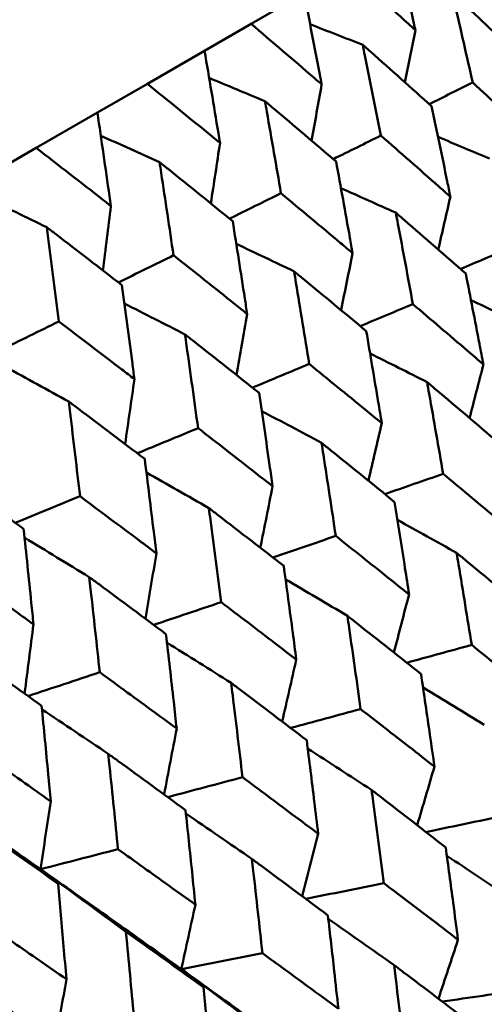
# Model space of a CAD drawing. Header units: millimetres. Extents: x 188 to 1913, y 148 to 2839.
# Tile 90 of 211: x 670.45 to 673.62, y 454.63 to 461.35. Entities that reach past the tile are written whole.
import ezdxf

# ---------------------------------------------------------------- set-up
doc = ezdxf.new("R2010")
doc.units = ezdxf.units.MM
doc.header["$LTSCALE"] = 10
doc.layers.add('Widoczne (ISO)', color=7, linetype='Continuous', lineweight=50)

msp = doc.modelspace()

# ---------------------------------------------------------------- linework, layer by layer
at = {"layer": 'Widoczne (ISO)'}
for p, q in [((672.3866, 461.5271), (672.0248, 461.3182)), ((671.7074, 461.135), (672.0248, 461.3182)), ((671.7074, 461.135), (671.3171, 460.9096)), ((670.9762, 460.7128), (671.3171, 460.9096)), ((670.9762, 460.7128), (670.5588, 460.4718)), ((670.1958, 460.2622), (670.5588, 460.4718))]:
    msp.add_line(p, q, dxfattribs=at)
msp.add_circle((644.0056, 478.665), 50, dxfattribs=at)
for points, knots in [([(673.1461, 461.2755), (673.1413, 461.2976), (673.1365, 461.3197), (673.092, 461.5241), (673.0518, 461.706), (673.0111, 461.8876)], [0.05393723, 0.05393723, 0.05393723, 0.05393723, 0.06137399, 0.06137399, 0.12273355, 0.12273355, 0.12273355, 0.12273355]), ([(672.6793, 461.6961), (672.8187, 461.5714), (672.9575, 461.4465), (673.1126, 461.3059), (673.1293, 461.2907), (673.1461, 461.2755)], [0, 0, 0, 0, 0.06135239, 0.06135239, 0.06879633, 0.06879633, 0.06879633, 0.06879633]), ([(672.5065, 460.9062), (672.5023, 460.9287), (672.498, 460.9511), (672.4585, 461.1583), (672.4228, 461.3429), (672.3866, 461.5271)], [0.05393723, 0.05393723, 0.05393723, 0.05393723, 0.06137399, 0.06137399, 0.12273355, 0.12273355, 0.12273355, 0.12273355]), ([(673.8532, 461.1007), (673.7198, 461.2272), (673.5859, 461.3533), (673.4336, 461.4957), (673.4159, 461.5123), (673.3981, 461.5289)], [0.00523804, 0.00523804, 0.00523804, 0.00523804, 0.06606705, 0.06606705, 0.07409033, 0.07409033, 0.07409033, 0.07409033]), ([(673.3981, 461.5289), (673.4036, 461.5052), (673.409, 461.4816), (673.4559, 461.2783), (673.4968, 461.0984), (673.5372, 460.9182)], [0.05804162, 0.05804162, 0.05804162, 0.05804162, 0.06605559, 0.06605559, 0.12689392, 0.12689392, 0.12689392, 0.12689392]), ([(672.0248, 461.3182), (672.1686, 461.1961), (672.3119, 461.0737), (672.4719, 460.936), (672.4892, 460.9211), (672.5065, 460.9062)], [0, 0, 0, 0, 0.06135239, 0.06135239, 0.06879633, 0.06879633, 0.06879633, 0.06879633]), ([(671.8129, 460.5058), (671.8092, 460.5285), (671.8054, 460.5512), (671.7707, 460.7612), (671.7393, 460.9482), (671.7074, 461.135)], [0.05393723, 0.05393723, 0.05393723, 0.05393723, 0.06137399, 0.06137399, 0.12273355, 0.12273355, 0.12273355, 0.12273355]), ([(673.257, 460.7564), (673.1191, 460.8803), (672.9806, 461.0039), (672.8232, 461.1433), (672.8049, 461.1595), (672.7865, 461.1757)], [0.00523804, 0.00523804, 0.00523804, 0.00523804, 0.06606705, 0.06606705, 0.07409033, 0.07409033, 0.07409033, 0.07409033]), ([(672.7865, 461.1757), (672.7914, 461.1518), (672.7963, 461.1278), (672.838, 460.9216), (672.8744, 460.7391), (672.9103, 460.5563)], [0.05804162, 0.05804162, 0.05804162, 0.05804162, 0.06605559, 0.06605559, 0.12689392, 0.12689392, 0.12689392, 0.12689392]), ([(673.5372, 460.9182), (673.6651, 460.8005), (673.7927, 460.6824), (673.9453, 460.5403), (673.9709, 460.5164), (673.9964, 460.4925)], [0.00418374, 0.00418374, 0.00418374, 0.00418374, 0.06147247, 0.06147247, 0.07302352, 0.07302352, 0.07302352, 0.07302352]), ([(671.3171, 460.9096), (671.465, 460.7899), (671.6125, 460.6699), (671.7773, 460.535), (671.7951, 460.5204), (671.8129, 460.5058)], [0, 0, 0, 0, 0.06135239, 0.06135239, 0.06879633, 0.06879633, 0.06879633, 0.06879633]), ([(672.6049, 460.3799), (672.4626, 460.5013), (672.3197, 460.6223), (672.1575, 460.7589), (672.1385, 460.7748), (672.1196, 460.7907)], [0.00523804, 0.00523804, 0.00523804, 0.00523804, 0.06606705, 0.06606705, 0.07409033, 0.07409033, 0.07409033, 0.07409033]), ([(672.1196, 460.7907), (672.1239, 460.7664), (672.1282, 460.7421), (672.1651, 460.5331), (672.1972, 460.3481), (672.2289, 460.1628)], [0.05804162, 0.05804162, 0.05804162, 0.05804162, 0.06605559, 0.06605559, 0.12689392, 0.12689392, 0.12689392, 0.12689392]), ([(671.0681, 460.0758), (671.0648, 460.0988), (671.0616, 460.1217), (671.0314, 460.3344), (671.004, 460.5237), (670.9762, 460.7128)], [0.05393723, 0.05393723, 0.05393723, 0.05393723, 0.06137399, 0.06137399, 0.12273355, 0.12273355, 0.12273355, 0.12273355]), ([(673.3848, 460.1394), (673.3778, 460.174), (673.3707, 460.2085), (673.3286, 460.4145), (673.293, 460.5856), (673.257, 460.7564)], [0.04993807, 0.04993807, 0.04993807, 0.04993807, 0.0614821, 0.0614821, 0.11877783, 0.11877783, 0.11877783, 0.11877783]), ([(672.9103, 460.5563), (673.0425, 460.441), (673.1742, 460.3254), (673.332, 460.1862), (673.3584, 460.1628), (673.3848, 460.1394)], [0.00418374, 0.00418374, 0.00418374, 0.00418374, 0.06147247, 0.06147247, 0.07302352, 0.07302352, 0.07302352, 0.07302352]), ([(670.5588, 460.4718), (670.7107, 460.3544), (670.8622, 460.2367), (671.0315, 460.1044), (671.0498, 460.0901), (671.0681, 460.0758)], [0, 0, 0, 0, 0.06135239, 0.06135239, 0.06879633, 0.06879633, 0.06879633, 0.06879633]), ([(671.8993, 459.9726), (671.7528, 460.0915), (671.6059, 460.2102), (671.439, 460.3441), (671.4195, 460.3597), (671.4, 460.3753)], [0.00523804, 0.00523804, 0.00523804, 0.00523804, 0.06606705, 0.06606705, 0.07409033, 0.07409033, 0.07409033, 0.07409033]), ([(671.4, 460.3753), (671.4038, 460.3506), (671.4076, 460.326), (671.4398, 460.1143), (671.4679, 459.927), (671.4955, 459.7394)], [0.05804162, 0.05804162, 0.05804162, 0.05804162, 0.06605559, 0.06605559, 0.12689392, 0.12689392, 0.12689392, 0.12689392]), ([(672.7179, 459.7544), (672.7117, 459.7894), (672.7055, 459.8244), (672.6682, 460.0332), (672.6368, 460.2067), (672.6049, 460.3799)], [0.04993807, 0.04993807, 0.04993807, 0.04993807, 0.0614821, 0.0614821, 0.11877783, 0.11877783, 0.11877783, 0.11877783]), ([(672.2289, 460.1628), (672.3651, 460.0499), (672.5008, 459.9366), (672.6634, 459.8002), (672.6907, 459.7773), (672.7179, 459.7544)], [0.00418374, 0.00418374, 0.00418374, 0.00418374, 0.06147247, 0.06147247, 0.07302352, 0.07302352, 0.07302352, 0.07302352]), ([(671.9984, 459.3389), (671.9929, 459.3744), (671.9875, 459.4099), (671.9548, 459.6213), (671.9273, 459.7971), (671.8993, 459.9726)], [0.04993807, 0.04993807, 0.04993807, 0.04993807, 0.0614821, 0.0614821, 0.11877783, 0.11877783, 0.11877783, 0.11877783]), ([(673.0122, 460.0304), (673.017, 460.005), (673.0219, 459.9796), (673.0613, 459.7719), (673.0955, 459.5893), (673.1292, 459.4065)], [0.06241522, 0.06241522, 0.06241522, 0.06241522, 0.0708546, 0.0708546, 0.13127416, 0.13127416, 0.13127416, 0.13127416]), ([(673.49, 459.6148), (673.3509, 459.7367), (673.2112, 459.8583), (673.0514, 459.9965), (673.0318, 460.0135), (673.0122, 460.0304)], [0.01044349, 0.01044349, 0.01044349, 0.01044349, 0.07085106, 0.07085106, 0.07930241, 0.07930241, 0.07930241, 0.07930241]), ([(671.1431, 459.536), (670.9927, 459.6527), (670.8419, 459.7691), (670.6706, 459.9004), (670.6506, 459.9157), (670.6306, 459.931)], [0.00523804, 0.00523804, 0.00523804, 0.00523804, 0.06606705, 0.06606705, 0.07409033, 0.07409033, 0.07409033, 0.07409033]), ([(670.6306, 459.931), (670.6339, 459.9061), (670.6371, 459.8812), (670.665, 459.667), (670.6893, 459.4775), (670.7131, 459.2877)], [0.05804162, 0.05804162, 0.05804162, 0.05804162, 0.06605559, 0.06605559, 0.12689392, 0.12689392, 0.12689392, 0.12689392]), ([(671.4955, 459.7394), (671.6355, 459.6286), (671.7751, 459.5176), (671.9423, 459.3839), (671.9703, 459.3614), (671.9984, 459.3389)], [0.00418374, 0.00418374, 0.00418374, 0.00418374, 0.06147247, 0.06147247, 0.07302352, 0.07302352, 0.07302352, 0.07302352]), ([(672.3186, 459.63), (672.3228, 459.6042), (672.3271, 459.5784), (672.3618, 459.368), (672.3919, 459.1831), (672.4215, 458.9979)], [0.06241522, 0.06241522, 0.06241522, 0.06241522, 0.0708546, 0.0708546, 0.13127416, 0.13127416, 0.13127416, 0.13127416]), ([(672.8108, 459.2227), (672.6674, 459.3421), (672.5235, 459.4613), (672.359, 459.5968), (672.3388, 459.6134), (672.3186, 459.63)], [0.01044349, 0.01044349, 0.01044349, 0.01044349, 0.07085106, 0.07085106, 0.07930241, 0.07930241, 0.07930241, 0.07930241]), ([(673.6104, 458.9943), (673.6014, 459.0412), (673.5925, 459.0881), (673.5527, 459.2952), (673.5216, 459.4551), (673.49, 459.6148)], [0.04598621, 0.04598621, 0.04598621, 0.04598621, 0.06155279, 0.06155279, 0.11473062, 0.11473062, 0.11473062, 0.11473062]), ([(671.2289, 458.8947), (671.2242, 458.9306), (671.2195, 458.9665), (671.1913, 459.1805), (671.1674, 459.3583), (671.1431, 459.536)], [0.04993807, 0.04993807, 0.04993807, 0.04993807, 0.0614821, 0.0614821, 0.11877783, 0.11877783, 0.11877783, 0.11877783]), ([(673.1292, 459.4065), (673.2538, 459.3005), (673.3779, 459.1943), (673.538, 459.0567), (673.5742, 459.0255), (673.6104, 458.9943)], [0.00838421, 0.00838421, 0.00838421, 0.00838421, 0.06155515, 0.06155515, 0.07712864, 0.07712864, 0.07712864, 0.07712864]), ([(670.7131, 459.2877), (670.8567, 459.179), (670.9999, 459.07), (671.1714, 458.9388), (671.2002, 458.9168), (671.2289, 458.8947)], [0.00418374, 0.00418374, 0.00418374, 0.00418374, 0.06147247, 0.06147247, 0.07302352, 0.07302352, 0.07302352, 0.07302352]), ([(671.5737, 459.2), (671.5774, 459.1739), (671.5812, 459.1478), (671.6114, 458.9348), (671.6375, 458.7476), (671.6633, 458.5601)], [0.06241522, 0.06241522, 0.06241522, 0.06241522, 0.0708546, 0.0708546, 0.13127416, 0.13127416, 0.13127416, 0.13127416]), ([(672.0795, 458.8005), (671.9321, 458.9176), (671.7843, 459.0345), (671.6152, 459.1674), (671.5945, 459.1837), (671.5737, 459.2)], [0.01044349, 0.01044349, 0.01044349, 0.01044349, 0.07085106, 0.07085106, 0.07930241, 0.07930241, 0.07930241, 0.07930241]), ([(672.9168, 458.5939), (672.9089, 458.6414), (672.901, 458.6889), (672.866, 458.8987), (672.8386, 459.0608), (672.8108, 459.2227)], [0.04598621, 0.04598621, 0.04598621, 0.04598621, 0.06155279, 0.06155279, 0.11473062, 0.11473062, 0.11473062, 0.11473062]), ([(672.4215, 458.9979), (672.5497, 458.894), (672.6775, 458.7899), (672.8422, 458.655), (672.8795, 458.6245), (672.9168, 458.5939)], [0.00838421, 0.00838421, 0.00838421, 0.00838421, 0.06155515, 0.06155515, 0.07712864, 0.07712864, 0.07712864, 0.07712864]), ([(673.2258, 458.8748), (673.2305, 458.8483), (673.2352, 458.8219), (673.2724, 458.6132), (673.3044, 458.4306), (673.3359, 458.2478)], [0.06686277, 0.06686277, 0.06686277, 0.06686277, 0.07557848, 0.07557848, 0.13558897, 0.13558897, 0.13558897, 0.13558897]), ([(673.7098, 458.4637), (673.5695, 458.5837), (673.4288, 458.7033), (673.2669, 458.8401), (673.2464, 458.8574), (673.2258, 458.8748)], [0.01556037, 0.01556037, 0.01556037, 0.01556037, 0.07555527, 0.07555527, 0.08428623, 0.08428623, 0.08428623, 0.08428623]), ([(672.1719, 458.1638), (672.1651, 458.212), (672.1582, 458.2601), (672.1277, 458.4725), (672.1038, 458.6366), (672.0795, 458.8005)], [0.04598621, 0.04598621, 0.04598621, 0.04598621, 0.06155279, 0.06155279, 0.11473062, 0.11473062, 0.11473062, 0.11473062]), ([(670.7805, 458.742), (670.7837, 458.7156), (670.7869, 458.6892), (670.813, 458.4738), (670.8354, 458.2845), (670.8575, 458.095)], [0.06241522, 0.06241522, 0.06241522, 0.06241522, 0.0708546, 0.0708546, 0.13127416, 0.13127416, 0.13127416, 0.13127416]), ([(671.2991, 458.3499), (671.148, 458.4649), (670.9964, 458.5796), (670.8231, 458.71), (670.8018, 458.726), (670.7805, 458.742)], [0.01044349, 0.01044349, 0.01044349, 0.01044349, 0.07085106, 0.07085106, 0.07930241, 0.07930241, 0.07930241, 0.07930241]), ([(671.6633, 458.5601), (671.7949, 458.4582), (671.9261, 458.3561), (672.0953, 458.2238), (672.1336, 458.1938), (672.1719, 458.1638)], [0.00838421, 0.00838421, 0.00838421, 0.00838421, 0.06155515, 0.06155515, 0.07712864, 0.07712864, 0.07712864, 0.07712864]), ([(672.5062, 458.4593), (672.5103, 458.4325), (672.5145, 458.4057), (672.547, 458.1944), (672.575, 458.0096), (672.6026, 457.8245)], [0.06686277, 0.06686277, 0.06686277, 0.06686277, 0.07557848, 0.07557848, 0.13558897, 0.13558897, 0.13558897, 0.13558897]), ([(673.0042, 458.0563), (672.8598, 458.1739), (672.715, 458.2912), (672.5485, 458.4253), (672.5274, 458.4423), (672.5062, 458.4593)], [0.01556037, 0.01556037, 0.01556037, 0.01556037, 0.07555527, 0.07555527, 0.08428623, 0.08428623, 0.08428623, 0.08428623]), ([(671.3787, 457.7059), (671.3728, 457.7546), (671.3669, 457.8032), (671.3407, 458.0181), (671.32, 458.1841), (671.2991, 458.3499)], [0.04598621, 0.04598621, 0.04598621, 0.04598621, 0.06155279, 0.06155279, 0.11473062, 0.11473062, 0.11473062, 0.11473062]), ([(670.4726, 457.8727), (670.318, 457.9857), (670.1629, 458.0984), (669.9857, 458.2265), (669.9639, 458.2422), (669.9421, 458.258)], [0.01044349, 0.01044349, 0.01044349, 0.01044349, 0.07085106, 0.07085106, 0.07930241, 0.07930241, 0.07930241, 0.07930241]), ([(673.3359, 458.2478), (673.4524, 458.1511), (673.5685, 458.0542), (673.7305, 457.9185), (673.7765, 457.8799), (673.8225, 457.8411)], [0.01259731, 0.01259731, 0.01259731, 0.01259731, 0.06159863, 0.06159863, 0.08110666, 0.08110666, 0.08110666, 0.08110666]), ([(670.8575, 458.095), (670.9923, 457.9949), (671.1268, 457.8946), (671.3002, 457.7648), (671.3395, 457.7353), (671.3787, 457.7059)], [0.00838421, 0.00838421, 0.00838421, 0.00838421, 0.06155515, 0.06155515, 0.07712864, 0.07712864, 0.07712864, 0.07712864]), ([(673.103, 457.4257), (673.0938, 457.4856), (673.0845, 457.5455), (673.0519, 457.7559), (673.0282, 457.9062), (673.0042, 458.0563)], [0.04208868, 0.04208868, 0.04208868, 0.04208868, 0.06158988, 0.06158988, 0.11059803, 0.11059803, 0.11059803, 0.11059803]), ([(671.7368, 458.0151), (671.7404, 457.988), (671.744, 457.9609), (671.7722, 457.747), (671.7964, 457.56), (671.8203, 457.3728)], [0.06686277, 0.06686277, 0.06686277, 0.06686277, 0.07557848, 0.07557848, 0.13558897, 0.13558897, 0.13558897, 0.13558897]), ([(672.2479, 457.6197), (672.0997, 457.7351), (671.951, 457.8502), (671.7802, 457.9817), (671.7585, 457.9984), (671.7368, 458.0151)], [0.01556037, 0.01556037, 0.01556037, 0.01556037, 0.07555527, 0.07555527, 0.08428623, 0.08428623, 0.08428623, 0.08428623]), ([(670.5403, 457.2218), (670.5353, 457.271), (670.5303, 457.3202), (670.508, 457.5373), (670.4905, 457.7051), (670.4726, 457.8727)], [0.04598621, 0.04598621, 0.04598621, 0.04598621, 0.06155279, 0.06155279, 0.11473062, 0.11473062, 0.11473062, 0.11473062]), ([(672.6026, 457.8245), (672.7223, 457.7296), (672.8417, 457.6346), (673.0083, 457.5016), (673.0556, 457.4636), (673.103, 457.4257)], [0.01259731, 0.01259731, 0.01259731, 0.01259731, 0.06159863, 0.06159863, 0.08110666, 0.08110666, 0.08110666, 0.08110666]), ([(673.4273, 457.7097), (673.4318, 457.6828), (673.4362, 457.6559), (673.471, 457.4467), (673.5009, 457.2641), (673.5303, 457.0812)], [0.07138254, 0.07138254, 0.07138254, 0.07138254, 0.08018544, 0.08018544, 0.13983561, 0.13983561, 0.13983561, 0.13983561]), ([(673.9163, 457.3041), (673.7749, 457.4222), (673.6329, 457.54), (673.4694, 457.6749), (673.4484, 457.6923), (673.4273, 457.7097)], [0.02053386, 0.02053386, 0.02053386, 0.02053386, 0.08016461, 0.08016461, 0.08898694, 0.08898694, 0.08898694, 0.08898694]), ([(670.0075, 457.6042), (670.1452, 457.5058), (670.2827, 457.4073), (670.4601, 457.2797), (670.5002, 457.2508), (670.5403, 457.2218)], [0.00838421, 0.00838421, 0.00838421, 0.00838421, 0.06155515, 0.06155515, 0.07712864, 0.07712864, 0.07712864, 0.07712864]), ([(672.3336, 456.9815), (672.3256, 457.0421), (672.3176, 457.1028), (672.2893, 457.3156), (672.2688, 457.4677), (672.2479, 457.6197)], [0.04208868, 0.04208868, 0.04208868, 0.04208868, 0.06158988, 0.06158988, 0.11059803, 0.11059803, 0.11059803, 0.11059803]), ([(670.9206, 457.5439), (670.9237, 457.5165), (670.9268, 457.4891), (670.9509, 457.2729), (670.9717, 457.0838), (670.992, 456.8946)], [0.06686277, 0.06686277, 0.06686277, 0.06686277, 0.07557848, 0.07557848, 0.13558897, 0.13558897, 0.13558897, 0.13558897]), ([(671.444, 457.1556), (671.2922, 457.2688), (671.1399, 457.3819), (670.9651, 457.5111), (670.9428, 457.5275), (670.9206, 457.5439)], [0.01556037, 0.01556037, 0.01556037, 0.01556037, 0.07555527, 0.07555527, 0.08428623, 0.08428623, 0.08428623, 0.08428623]), ([(671.8203, 457.3728), (671.9431, 457.2797), (672.0655, 457.1865), (672.2364, 457.0559), (672.285, 457.0187), (672.3336, 456.9815)], [0.01259731, 0.01259731, 0.01259731, 0.01259731, 0.06159863, 0.06159863, 0.08110666, 0.08110666, 0.08110666, 0.08110666]), ([(672.6824, 457.2796), (672.6863, 457.2524), (672.6902, 457.2252), (672.7206, 457.0134), (672.7466, 456.8286), (672.7722, 456.6435)], [0.07138254, 0.07138254, 0.07138254, 0.07138254, 0.08018544, 0.08018544, 0.13983561, 0.13983561, 0.13983561, 0.13983561]), ([(673.185, 456.8818), (673.0395, 456.9976), (672.8937, 457.1132), (672.7257, 457.2456), (672.7041, 457.2626), (672.6824, 457.2796)], [0.02053386, 0.02053386, 0.02053386, 0.02053386, 0.08016461, 0.08016461, 0.08898694, 0.08898694, 0.08898694, 0.08898694]), ([(671.5174, 456.5103), (671.5106, 456.5716), (671.5037, 456.6329), (671.4795, 456.8481), (671.4619, 457.0019), (671.444, 457.1556)], [0.04208868, 0.04208868, 0.04208868, 0.04208868, 0.06158988, 0.06158988, 0.11059803, 0.11059803, 0.11059803, 0.11059803]), ([(670.5957, 456.6658), (670.4405, 456.7771), (670.2849, 456.8882), (670.1063, 457.0152), (670.0835, 457.0314), (670.0608, 457.0475)], [0.01556037, 0.01556037, 0.01556037, 0.01556037, 0.07555527, 0.07555527, 0.08428623, 0.08428623, 0.08428623, 0.08428623]), ([(673.5303, 457.0812), (673.6382, 456.9937), (673.7459, 456.9061), (673.9094, 456.7726), (673.9653, 456.7267), (674.0213, 456.6809)], [0.01681985, 0.01681985, 0.01681985, 0.01681985, 0.06159108, 0.06159108, 0.08495433, 0.08495433, 0.08495433, 0.08495433]), ([(670.992, 456.8946), (671.1176, 456.8032), (671.243, 456.7116), (671.4179, 456.5834), (671.4676, 456.5468), (671.5174, 456.5103)], [0.01259731, 0.01259731, 0.01259731, 0.01259731, 0.06159863, 0.06159863, 0.08110666, 0.08110666, 0.08110666, 0.08110666]), ([(673.2764, 456.2508), (673.2662, 456.323), (673.2558, 456.3952), (673.2256, 456.6056), (673.2054, 456.7438), (673.185, 456.8818)], [0.03825175, 0.03825175, 0.03825175, 0.03825175, 0.06160817, 0.06160817, 0.10638617, 0.10638617, 0.10638617, 0.10638617]), ([(671.8892, 456.8217), (671.8926, 456.7942), (671.896, 456.7666), (671.9221, 456.5524), (671.9446, 456.3655), (671.9666, 456.1784)], [0.07138254, 0.07138254, 0.07138254, 0.07138254, 0.08018544, 0.08018544, 0.13983561, 0.13983561, 0.13983561, 0.13983561]), ([(672.4044, 456.4312), (672.2553, 456.5449), (672.1058, 456.6583), (671.9336, 456.7882), (671.9114, 456.805), (671.8892, 456.8217)], [0.02053386, 0.02053386, 0.02053386, 0.02053386, 0.08016461, 0.08016461, 0.08898694, 0.08898694, 0.08898694, 0.08898694]), ([(670.6576, 456.0139), (670.6519, 456.0758), (670.6461, 456.1377), (670.6257, 456.3551), (670.6108, 456.5105), (670.5957, 456.6658)], [0.04208868, 0.04208868, 0.04208868, 0.04208868, 0.06158988, 0.06158988, 0.11059803, 0.11059803, 0.11059803, 0.11059803]), ([(672.7722, 456.6435), (672.883, 456.5577), (672.9936, 456.4718), (673.1615, 456.3408), (673.219, 456.2958), (673.2764, 456.2508)], [0.01681985, 0.01681985, 0.01681985, 0.01681985, 0.06159108, 0.06159108, 0.08495433, 0.08495433, 0.08495433, 0.08495433]), ([(672.4832, 455.7929), (672.4744, 455.8659), (672.4655, 455.9389), (672.4394, 456.1518), (672.4221, 456.2915), (672.4044, 456.4312)], [0.03825175, 0.03825175, 0.03825175, 0.03825175, 0.06160817, 0.06160817, 0.10638617, 0.10638617, 0.10638617, 0.10638617]), ([(670.1211, 456.3918), (670.2493, 456.3019), (670.3774, 456.2118), (670.556, 456.0857), (670.6068, 456.0498), (670.6576, 456.0139)], [0.01259731, 0.01259731, 0.01259731, 0.01259731, 0.06159863, 0.06159863, 0.08110666, 0.08110666, 0.08110666, 0.08110666]), ([(671.0508, 456.3377), (671.0537, 456.3098), (671.0566, 456.282), (671.0789, 456.0655), (671.0979, 455.8767), (671.1166, 455.6876)], [0.07138254, 0.07138254, 0.07138254, 0.07138254, 0.08018544, 0.08018544, 0.13983561, 0.13983561, 0.13983561, 0.13983561]), ([(671.5778, 455.9539), (671.4253, 456.0656), (671.2723, 456.1771), (671.0962, 456.3048), (671.0735, 456.3212), (671.0508, 456.3377)], [0.02053386, 0.02053386, 0.02053386, 0.02053386, 0.08016461, 0.08016461, 0.08898694, 0.08898694, 0.08898694, 0.08898694]), ([(669.6176, 456.2275), (669.8589, 456.0608), (670.0993, 455.8936), (670.422, 455.6678), (670.505, 455.6095), (670.588, 455.5512)], [0.3692784, 0.3692784, 0.3692784, 0.3692784, 0.4608442, 0.4608442, 0.492629, 0.492629, 0.492629, 0.492629]), ([(671.9666, 456.1784), (672.0801, 456.0941), (672.1934, 456.0098), (672.3654, 455.8812), (672.4243, 455.837), (672.4832, 455.7929)], [0.01681985, 0.01681985, 0.01681985, 0.01681985, 0.06159108, 0.06159108, 0.08495433, 0.08495433, 0.08495433, 0.08495433]), ([(672.8472, 456.0919), (672.8508, 456.0649), (672.8543, 456.038), (672.8825, 455.8262), (672.9066, 455.6412), (672.9303, 455.456)], [0.07597559, 0.07597559, 0.07597559, 0.07597559, 0.08464777, 0.08464777, 0.14401425, 0.14401425, 0.14401425, 0.14401425]), ([(673.353, 455.7), (673.2064, 455.8143), (673.0594, 455.9282), (672.8904, 456.0586), (672.8688, 456.0753), (672.8472, 456.0919)], [0.02530969, 0.02530969, 0.02530969, 0.02530969, 0.08465152, 0.08465152, 0.09334823, 0.09334823, 0.09334823, 0.09334823]), ([(671.6448, 455.3088), (671.6373, 455.3826), (671.6298, 455.4564), (671.6077, 455.6715), (671.5929, 455.8128), (671.5778, 455.9539)], [0.03825175, 0.03825175, 0.03825175, 0.03825175, 0.06160817, 0.06160817, 0.10638617, 0.10638617, 0.10638617, 0.10638617]), ([(670.7085, 455.452), (670.5527, 455.5618), (670.3965, 455.6715), (670.2169, 455.7971), (670.1937, 455.8132), (670.1705, 455.8294)], [0.02053386, 0.02053386, 0.02053386, 0.02053386, 0.08016461, 0.08016461, 0.08898694, 0.08898694, 0.08898694, 0.08898694]), ([(671.1166, 455.6876), (671.2326, 455.6048), (671.3484, 455.5219), (671.5243, 455.3956), (671.5846, 455.3522), (671.6448, 455.3088)], [0.01681985, 0.01681985, 0.01681985, 0.01681985, 0.06159108, 0.06159108, 0.08495433, 0.08495433, 0.08495433, 0.08495433]), ([(673.437, 455.0702), (673.426, 455.1545), (673.415, 455.2387), (673.3871, 455.4487), (673.3702, 455.5744), (673.353, 455.7)], [0.03448054, 0.03448054, 0.03448054, 0.03448054, 0.06157222, 0.06157222, 0.10209717, 0.10209717, 0.10209717, 0.10209717]), ([(672.031, 455.6207), (672.034, 455.5934), (672.0371, 455.5661), (672.0612, 455.3521), (672.0819, 455.1651), (672.1021, 454.9778)], [0.07597559, 0.07597559, 0.07597559, 0.07597559, 0.08464777, 0.08464777, 0.14401425, 0.14401425, 0.14401425, 0.14401425]), ([(672.549, 455.2358), (672.3988, 455.348), (672.2483, 455.4599), (672.0752, 455.588), (672.0531, 455.6043), (672.031, 455.6207)], [0.02530969, 0.02530969, 0.02530969, 0.02530969, 0.08465152, 0.08465152, 0.09334823, 0.09334823, 0.09334823, 0.09334823]), ([(670.7645, 454.8006), (670.7583, 454.8751), (670.752, 454.9496), (670.7335, 455.1668), (670.7211, 455.3095), (670.7085, 455.452)], [0.03825175, 0.03825175, 0.03825175, 0.03825175, 0.06160817, 0.06160817, 0.10638617, 0.10638617, 0.10638617, 0.10638617]), ([(672.9303, 455.456), (673.0318, 455.3791), (673.1332, 455.3021), (673.302, 455.1735), (673.3695, 455.1219), (673.437, 455.0702)], [0.02104899, 0.02104899, 0.02104899, 0.02104899, 0.0615671, 0.0615671, 0.08866561, 0.08866561, 0.08866561, 0.08866561]), ([(672.6208, 454.599), (672.6115, 454.6842), (672.602, 454.7693), (672.5782, 454.9816), (672.5637, 455.1088), (672.549, 455.2358)], [0.03448054, 0.03448054, 0.03448054, 0.03448054, 0.06157222, 0.06157222, 0.10209717, 0.10209717, 0.10209717, 0.10209717]), ([(670.2257, 455.1733), (670.344, 455.0918), (670.4621, 455.0102), (670.6416, 454.8859), (670.7031, 454.8433), (670.7645, 454.8006)], [0.01681985, 0.01681985, 0.01681985, 0.01681985, 0.06159108, 0.06159108, 0.08495433, 0.08495433, 0.08495433, 0.08495433]), ([(671.1712, 455.1243), (671.1738, 455.0967), (671.1764, 455.0692), (671.1968, 454.853), (671.2142, 454.6641), (671.2313, 454.4751)], [0.07597559, 0.07597559, 0.07597559, 0.07597559, 0.08464777, 0.08464777, 0.14401425, 0.14401425, 0.14401425, 0.14401425]), ([(671.7005, 454.746), (671.547, 454.8562), (671.3932, 454.9662), (671.2164, 455.0921), (671.1938, 455.1082), (671.1712, 455.1243)], [0.02530969, 0.02530969, 0.02530969, 0.02530969, 0.08465152, 0.08465152, 0.09334823, 0.09334823, 0.09334823, 0.09334823]), ([(672.1021, 454.9778), (672.206, 454.9023), (672.3098, 454.8267), (672.4826, 454.7004), (672.5517, 454.6497), (672.6208, 454.599)], [0.02104899, 0.02104899, 0.02104899, 0.02104899, 0.0615671, 0.0615671, 0.08866561, 0.08866561, 0.08866561, 0.08866561]), ([(673.0004, 454.897), (673.0036, 454.871), (673.0068, 454.8449), (673.0327, 454.6338), (673.0549, 454.4484), (673.0768, 454.2629)], [0.0806421, 0.0806421, 0.0806421, 0.0806421, 0.08897282, 0.08897282, 0.14811965, 0.14811965, 0.14811965, 0.14811965]), ([(673.5083, 454.512), (673.3604, 454.6247), (673.2122, 454.7372), (673.0425, 454.8653), (673.0215, 454.8812), (673.0004, 454.897)], [0.02983351, 0.02983351, 0.02983351, 0.02983351, 0.0889495, 0.0889495, 0.09731113, 0.09731113, 0.09731113, 0.09731113]), ([(671.7611, 454.1026), (671.7532, 454.1886), (671.7452, 454.2746), (671.7251, 454.4891), (671.7129, 454.6176), (671.7005, 454.746)], [0.03448054, 0.03448054, 0.03448054, 0.03448054, 0.06157222, 0.06157222, 0.10209717, 0.10209717, 0.10209717, 0.10209717])]:
    msp.add_open_spline(points, degree=3, knots=knots, dxfattribs=at)
for points in [[(672.7865, 461.1757), (672.667, 461.2226), (672.5475, 461.2692), (672.4279, 461.3157)], [(673.1461, 461.2755), (673.1223, 461.1569), (673.0985, 461.0384), (673.0745, 460.9198)], [(672.1196, 460.7907), (671.9927, 460.8439), (671.8658, 460.8969), (671.7389, 460.9497)], [(673.2406, 460.7712), (673.3395, 460.8202), (673.4383, 460.8692), (673.5372, 460.9182)], [(672.5065, 460.9062), (672.4838, 460.778), (672.461, 460.6499), (672.4381, 460.5218)], [(671.4, 460.3753), (671.2665, 460.4355), (671.1329, 460.4955), (670.9993, 460.5552)], [(672.5863, 460.3958), (672.6943, 460.4493), (672.8023, 460.5028), (672.9103, 460.5563)], [(673.6517, 460.3997), (673.5348, 460.449), (673.4179, 460.498), (673.3009, 460.5469)], [(671.8129, 460.5058), (671.7922, 460.3682), (671.7713, 460.2307), (671.7503, 460.0933)], [(673.0122, 460.0304), (672.8876, 460.0862), (672.763, 460.1417), (672.6384, 460.197)], [(670.6306, 459.931), (670.491, 459.999), (670.3514, 460.0667), (670.2118, 460.1341)], [(671.8784, 459.9895), (671.9952, 460.0473), (672.112, 460.1051), (672.2289, 460.1628)], [(673.3848, 460.1394), (673.3574, 460.0192), (673.3299, 459.899), (673.3023, 459.7788)], [(671.0681, 460.0758), (671.0502, 459.9291), (671.0322, 459.7824), (671.0141, 459.6359)], [(672.3186, 459.63), (672.1871, 459.6928), (672.0555, 459.7553), (671.9239, 459.8175)], [(673.4541, 459.6463), (673.5639, 459.6923), (673.6738, 459.7383), (673.7836, 459.7844)], [(671.1198, 459.5541), (671.245, 459.6159), (671.3702, 459.6776), (671.4955, 459.7394)], [(672.7179, 459.7544), (672.6917, 459.6248), (672.6653, 459.4952), (672.6388, 459.3657)], [(671.5737, 459.2), (671.4359, 459.2704), (671.2981, 459.3405), (671.1602, 459.4104)], [(672.7701, 459.2565), (672.8898, 459.3065), (673.0095, 459.3565), (673.1292, 459.4065)], [(673.8927, 459.2598), (673.7704, 459.3179), (673.6481, 459.3757), (673.5257, 459.4333)], [(671.9984, 459.3389), (671.9742, 459.2001), (671.9498, 459.0614), (671.9254, 458.9228)], [(670.3134, 459.0911), (670.4466, 459.1567), (670.5799, 459.2222), (670.7131, 459.2877)], [(673.2258, 458.8748), (673.0962, 458.9399), (672.9666, 459.0048), (672.837, 459.0694)], [(670.7805, 458.742), (670.6371, 458.8208), (670.4937, 458.8993), (670.3502, 458.9775)], [(672.0339, 458.8367), (672.1631, 458.8904), (672.2923, 458.9442), (672.4215, 458.9979)], [(673.6104, 458.9943), (673.5789, 458.8725), (673.5474, 458.7508), (673.5158, 458.6292)], [(671.2289, 458.8947), (671.2078, 458.7469), (671.1866, 458.5992), (671.1652, 458.4516)], [(672.5062, 458.4593), (672.3701, 458.5321), (672.234, 458.6046), (672.0978, 458.6767)], [(672.9168, 458.5939), (672.8866, 458.4629), (672.8563, 458.332), (672.8259, 458.2012)], [(671.2482, 458.3886), (671.3866, 458.4458), (671.5249, 458.503), (671.6633, 458.5601)], [(671.7368, 458.0151), (671.5948, 458.0962), (671.4528, 458.1769), (671.3108, 458.2573)], [(672.9374, 458.1106), (673.0703, 458.1564), (673.2031, 458.2021), (673.3359, 458.2478)], [(672.1719, 458.1638), (672.144, 458.0239), (672.1159, 457.884), (672.0877, 457.7442)], [(670.4161, 457.9139), (670.5633, 457.9743), (670.7104, 458.0346), (670.8575, 458.095)], [(673.4273, 457.7097), (673.2928, 457.7847), (673.1583, 457.8594), (673.0237, 457.9339)], [(672.1731, 457.6779), (672.3163, 457.7267), (672.4594, 457.7756), (672.6026, 457.8245)], [(670.9206, 457.5439), (670.7734, 457.634), (670.6262, 457.7237), (670.4789, 457.813)], [(671.3787, 457.7059), (671.3541, 457.557), (671.3293, 457.4083), (671.3043, 457.2596)], [(672.6824, 457.2796), (672.5418, 457.3629), (672.4011, 457.4458), (672.2604, 457.5283)], [(673.103, 457.4257), (673.0685, 457.2935), (673.034, 457.1614), (672.9993, 457.0294)], [(671.3606, 457.2177), (671.5138, 457.2694), (671.6671, 457.3211), (671.8203, 457.3728)], [(670.5403, 457.2218), (670.5202, 457.0642), (670.4999, 456.9066), (670.4794, 456.7491)], [(671.8892, 456.8217), (671.7432, 456.9138), (671.597, 457.0055), (671.4508, 457.0969)], [(673.0873, 456.9595), (673.235, 457.0001), (673.3826, 457.0406), (673.5303, 457.0812)], [(672.3336, 456.9815), (672.3015, 456.8404), (672.2693, 456.6995), (672.237, 456.5586)], [(670.5031, 456.7321), (670.6661, 456.7863), (670.829, 456.8404), (670.992, 456.8946)], [(673.6166, 456.5361), (673.4772, 456.6215), (673.3378, 456.7066), (673.1983, 456.7913)], [(671.0508, 456.3377), (670.8999, 456.4394), (670.749, 456.5407), (670.598, 456.6416)], [(672.295, 456.5145), (672.4541, 456.5575), (672.6131, 456.6005), (672.7722, 456.6435)], [(671.5174, 456.5103), (671.4888, 456.3604), (671.4602, 456.2107), (671.4313, 456.061)], [(672.8472, 456.0919), (672.7021, 456.1861), (672.557, 456.2798), (672.4117, 456.3733)], [(673.2764, 456.2508), (673.2373, 456.1175), (673.198, 455.9843), (673.1587, 455.8511)], [(671.4559, 456.0431), (671.6261, 456.0882), (671.7963, 456.1333), (671.9666, 456.1784)], [(670.6576, 456.0139), (670.6345, 455.8595), (670.6113, 455.7053), (670.588, 455.5512)], [(672.031, 455.6207), (671.8808, 455.7243), (671.7306, 455.8274), (671.5804, 455.9302)], [(673.2186, 455.8047), (673.3832, 455.839), (673.5478, 455.8733), (673.7124, 455.9076)], [(672.4832, 455.7929), (672.4466, 455.6508), (672.4099, 455.5089), (672.3731, 455.367)], [(670.588, 455.5512), (670.7642, 455.5967), (670.9404, 455.6422), (671.1166, 455.6876)], [(673.7936, 455.355), (673.6495, 455.4512), (673.5052, 455.5471), (673.3608, 455.6426)], [(671.1712, 455.1243), (670.9769, 455.2673), (670.7825, 455.4096), (670.588, 455.5512)], [(670.588, 455.5512), (670.9098, 455.325), (671.2301, 455.0977), (671.5488, 454.8696)], [(670.588, 455.5512), (670.6281, 455.5182), (670.6683, 455.4851), (670.7085, 455.452)], [(672.3984, 455.3481), (672.5757, 455.3841), (672.753, 455.42), (672.9303, 455.456)], [(671.6448, 455.3088), (671.6129, 455.1623), (671.5809, 455.0159), (671.5488, 454.8696)], [(673.0004, 454.897), (672.8509, 455.0026), (672.7014, 455.1077), (672.5517, 455.2123)], [(673.437, 455.0702), (673.3927, 454.9359), (673.3483, 454.8017), (673.3037, 454.6676)], [(669.7103, 455.0445), (670.0383, 454.8219), (670.365, 454.5983), (670.6903, 454.3739)], [(671.5488, 454.8696), (671.7332, 454.9057), (671.9177, 454.9418), (672.1021, 454.9778)], [(672.162, 454.413), (671.9578, 454.566), (671.7534, 454.7182), (671.5488, 454.8696)], [(671.5488, 454.8696), (671.8673, 454.6416), (672.1841, 454.4127), (672.4993, 454.183)], [(671.5488, 454.8696), (671.5994, 454.8284), (671.65, 454.7872), (671.7005, 454.746)], [(670.7645, 454.8006), (670.7399, 454.6583), (670.7151, 454.516), (670.6903, 454.3739)], [(673.3299, 454.6477), (673.514, 454.6744), (673.6981, 454.7012), (673.8822, 454.7279)]]:
    msp.add_open_spline(points, degree=3, dxfattribs=at)

doc.saveas('drawing.dxf')
